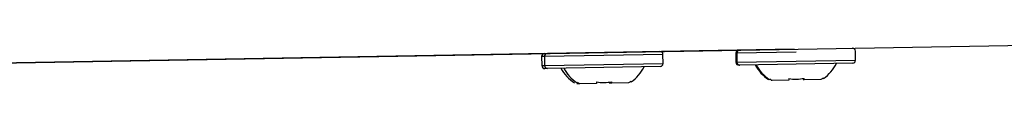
# Model space of a CAD drawing. Header units: millimetres. Extents: x -203 to 471, y -207 to 525.
# Tile 7 of 106: x 35.61 to 68.4, y 70.4 to 71.72. Entities that reach past the tile are written whole.
import ezdxf

# ---------------------------------------------------------------- set-up
doc = ezdxf.new("R2010")
doc.units = ezdxf.units.MM

msp = doc.modelspace()

# ---------------------------------------------------------------- linework, layer by layer
at = {"color": 7, "linetype": 'Continuous', "lineweight": 25}
for p, q in [((9.032, 70.64), (70.993, 71.721)), ((61.395, 71.553), (13.895, 70.724)), ((63.443, 71.189), (63.437, 71.489)), ((53.083, 71.308), (52.99, 71.307)), ((52.99, 71.307), (52.996, 71.007)), ((55.058, 71.343), (53.083, 71.308)), ((53.083, 71.308), (53.088, 71.008)), ((57.032, 71.377), (55.058, 71.343)), ((57.038, 71.077), (57.032, 71.377)), ((59.457, 71.42), (59.462, 71.12)), ((59.488, 71.42), (59.457, 71.42)), ((61.463, 71.455), (59.488, 71.42)), ((59.488, 71.42), (59.493, 71.12)), ((59.493, 71.12), (63.443, 71.189)), ((52.996, 71.007), (53.088, 71.008)), ((53.088, 71.008), (57.038, 71.077)), ((53.19, 70.91), (53.097, 70.909)), ((56.939, 70.976), (53.19, 70.91)), ((59.462, 71.12), (59.493, 71.12)), ((59.595, 71.022), (59.563, 71.021)), ((63.344, 71.087), (59.595, 71.022)), ((60.665, 70.514), (60.633, 70.514)), ((61.221, 70.524), (60.665, 70.514)), ((61.736, 70.533), (61.705, 70.532)), ((62.293, 70.543), (61.736, 70.533)), ((62.367, 70.593), (62.376, 70.576)), ((54.26, 70.402), (54.167, 70.401)), ((54.816, 70.412), (54.26, 70.402)), ((55.331, 70.421), (55.239, 70.42)), ((55.888, 70.431), (55.331, 70.421)), ((55.962, 70.482), (55.971, 70.464))]:
    msp.add_line(p, q, dxfattribs=at)
for centre, radius, start, end in [((59.557, 71.421), 0.1, 91, 181), ((59.588, 71.422), 0.1, 91, 181), ((63.337, 71.487), 0.1, 1, 91), ((53.09, 71.308), 0.1, 91, 181), ((53.183, 71.31), 0.1, 91, 181), ((56.932, 71.376), 0.1, 1, 91), ((63.343, 71.187), 0.1, 271, 1), ((53.096, 71.009), 0.1, 181, 271), ((53.188, 71.01), 0.1, 181, 271), ((54.879, 71.608), 1.423, 209.0298, 235.9248), ((54.971, 71.61), 1.423, 209.0298, 235.9248), ((55.135, 71.613), 1.423, 306.0593, 332.9702), ((56.938, 71.076), 0.1, 271, 1), ((59.562, 71.121), 0.1, 181, 271), ((59.593, 71.122), 0.1, 181, 271), ((61.345, 71.721), 1.423, 209.0298, 235.9248), ((61.376, 71.722), 1.423, 209.0298, 235.9248), ((61.54, 71.725), 1.423, 306.0593, 332.9702)]:
    msp.add_arc(centre, radius, start, end, dxfattribs=at)
for points in [[(60.581, 70.544), (60.58, 70.544), (60.577, 70.537), (60.583, 70.55), (60.589, 70.562)], [(54.176, 70.433), (54.175, 70.432), (54.172, 70.426), (54.178, 70.439), (54.184, 70.451)]]:
    msp.add_open_spline(points, degree=3, knots=[0, 0, 0, 0, 0.081816, 1, 1, 1, 1], dxfattribs=at)
for points in [[(60.665, 70.514), (60.639, 70.529), (60.614, 70.545), (60.589, 70.562)], [(61.221, 70.573), (61.39, 70.551), (61.566, 70.554), (61.735, 70.582)], [(61.221, 70.573), (61.221, 70.556), (61.221, 70.54), (61.221, 70.524)], [(61.736, 70.533), (61.736, 70.549), (61.736, 70.565), (61.735, 70.582)], [(62.367, 70.593), (62.343, 70.576), (62.318, 70.559), (62.293, 70.543)], [(54.26, 70.402), (54.234, 70.418), (54.209, 70.434), (54.184, 70.451)], [(54.815, 70.462), (54.985, 70.439), (55.161, 70.442), (55.33, 70.471)], [(54.815, 70.462), (54.816, 70.444), (54.816, 70.428), (54.816, 70.412)], [(55.331, 70.421), (55.331, 70.437), (55.331, 70.453), (55.33, 70.471)], [(55.962, 70.482), (55.938, 70.464), (55.913, 70.447), (55.888, 70.431)]]:
    msp.add_open_spline(points, degree=3, dxfattribs=at)

doc.saveas('drawing.dxf')
